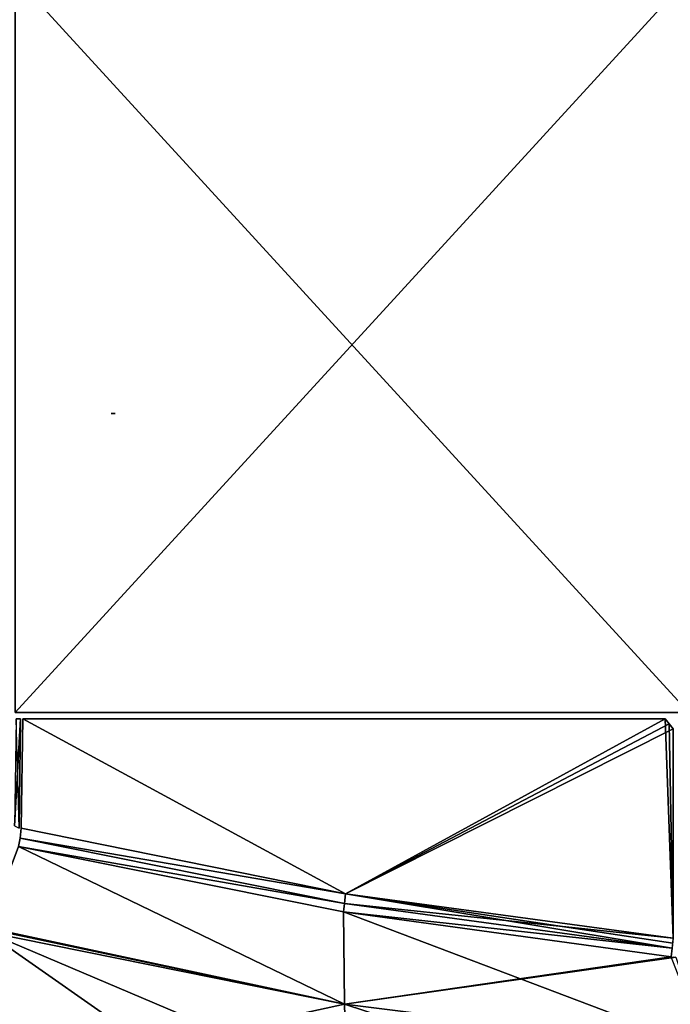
# Model space of a CAD drawing. Header units: millimetres. Extents: x -229 to 223, y -69 to 475.
# Tile 44 of 92: x -170 to -86, y 276 to 402. Entities that reach past the tile are written whole.
import ezdxf

# ---------------------------------------------------------------- set-up
doc = ezdxf.new("R2010")
doc.units = ezdxf.units.MM
doc.header["$LTSCALE"] = 65.185185
for name, color, linetype in [('215', 7, 'CONTINUOUS'), ('216', 7, 'CONTINUOUS'), ('217', 7, 'CONTINUOUS'), ('512', 7, 'CONTINUOUS'), ('514', 7, 'CONTINUOUS'), ('519', 7, 'CONTINUOUS'), ('521', 7, 'CONTINUOUS'), ('522', 7, 'CONTINUOUS'), ('523', 7, 'CONTINUOUS'), ('525', 7, 'CONTINUOUS'), ('561', 7, 'CONTINUOUS'), ('562', 7, 'CONTINUOUS'), ('588', 7, 'CONTINUOUS')]:
    doc.layers.add(name, color=color, linetype=linetype)

msp = doc.modelspace()

# ---------------------------------------------------------------- linework, layer by layer
at = {"layer": '215', "color": 7, "linetype": 'Continuous'}
for points in [[(-157.65, 351.2, 9.97), (-157.87, 351.2, 10), (-157.36, 351.2, 9.93), (-157.65, 351.2, 9.97)], [(-157.44, 351.19, 9.94), (-157.65, 351.2, 9.97), (-157.36, 351.2, 9.93), (-157.44, 351.19, 9.94)]]:
    msp.add_3dface(points, dxfattribs=at)
at = {"layer": '216', "color": 7, "linetype": 'Continuous'}
for points in [[(-170.16, 313, 134), (-84, 313, 134), (-170.16, 407, 134), (-170.16, 313, 134)], [(-170.16, 407, 134), (-84, 313, 134), (-84, 407, 134), (-170.16, 407, 134)]]:
    msp.add_3dface(points, dxfattribs=at)
at = {"layer": '217', "color": 7, "linetype": 'Continuous'}
for points in [[(-170.16, 407, -134), (-84, 407, -134), (-170.16, 313, -134), (-170.16, 407, -134)], [(-170.16, 313, -134), (-84, 407, -134), (-84, 313, -134), (-170.16, 313, -134)]]:
    msp.add_3dface(points, dxfattribs=at)
at = {"layer": '512', "color": 7, "linetype": 'Continuous'}
for points in [[(-178.4, 275.67, 111.17), (-128.57, 264.41, 109.75), (-178.2, 276, 111.69), (-178.4, 275.67, 111.17)], [(-178.2, 276, 111.69), (-128.57, 264.41, 109.75), (-178, 276.35, 112.18), (-178.2, 276, 111.69)], [(-178, 276.35, 112.18), (-128.57, 264.41, 109.75), (-152.9, 270.3, 111.79), (-178, 276.35, 112.18)]]:
    msp.add_3dface(points, dxfattribs=at)
at = {"layer": '514', "color": 7, "linetype": 'Continuous'}
for points in [[(-178.2, 276, -111.69), (-152.89, 270.3, -111.79), (-178.4, 275.67, -111.17), (-178.2, 276, -111.69)], [(-178, 276.35, -112.18), (-152.89, 270.3, -111.79), (-178.2, 276, -111.69), (-178, 276.35, -112.18)]]:
    msp.add_3dface(points, dxfattribs=at)
at = {"layer": '519', "color": 7, "linetype": 'Continuous'}
for points in [[(-173.65, 285.46, 122.95), (-128.02, 275.72, 122.22), (-169.73, 295.89, 132.64), (-173.65, 285.46, 122.95)], [(-169.73, 295.89, 132.64), (-128.02, 275.72, 122.22), (-128.16, 287.51, 132.35), (-169.73, 295.89, 132.64)], [(-128.02, 275.72, 122.22), (-81.67, 269.92, 122.07), (-128.16, 287.51, 132.35), (-128.02, 275.72, 122.22)], [(-128.16, 287.51, 132.35), (-81.67, 269.92, 122.07), (-86.25, 281.78, 132.13), (-128.16, 287.51, 132.35)], [(-178, 276.35, 112.18), (-152.9, 270.3, 111.79), (-173.86, 284.97, 122.43), (-178, 276.35, 112.18)], [(-173.86, 284.97, 122.43), (-128.02, 275.72, 122.22), (-173.69, 285.37, 122.85), (-173.86, 284.97, 122.43)], [(-152.9, 270.3, 111.79), (-127.74, 265.42, 111.45), (-173.86, 284.97, 122.43), (-152.9, 270.3, 111.79)], [(-173.86, 284.97, 122.43), (-127.74, 265.42, 111.45), (-128.02, 275.72, 122.22), (-173.86, 284.97, 122.43)], [(-173.69, 285.37, 122.85), (-128.02, 275.72, 122.22), (-173.65, 285.46, 122.95), (-173.69, 285.37, 122.85)], [(-127.74, 265.42, 111.45), (-77.42, 259.13, 110.95), (-128.02, 275.72, 122.22), (-127.74, 265.42, 111.45)], [(-128.02, 275.72, 122.22), (-77.42, 259.13, 110.95), (-81.67, 269.92, 122.07), (-128.02, 275.72, 122.22)]]:
    msp.add_3dface(points, dxfattribs=at)
at = {"layer": '521', "color": 7, "linetype": 'Continuous'}
for points in [[(-169.65, 298.22, 133.31), (-169.45, 312.2, 133.8), (-170.22, 298.53, 131.9), (-169.65, 298.22, 133.31)], [(-170.22, 298.53, 131.9), (-169.45, 312.2, 133.8), (-170.03, 312.2, 132.38), (-170.22, 298.53, 131.9)]]:
    msp.add_3dface(points, dxfattribs=at)
at = {"layer": '522', "color": 7, "linetype": 'Continuous'}
for points in [[(-169.37, 298.21, 133.5), (-127.91, 289.84, 133.21), (-169.17, 312.19, 133.99), (-169.37, 298.21, 133.5)], [(-127.91, 289.84, 133.21), (-87.02, 312.19, 133.99), (-169.17, 312.19, 133.99), (-127.91, 289.84, 133.21)], [(-86, 284.14, 133.01), (-87.02, 312.19, 133.99), (-127.91, 289.84, 133.21), (-86, 284.14, 133.01)], [(-86.51, 311.54, 133.97), (-87.02, 312.19, 133.99), (-86, 284.14, 133.01), (-86.51, 311.54, 133.97)], [(-86, 310.9, 133.94), (-86.51, 311.54, 133.97), (-86, 284.14, 133.01), (-86, 310.9, 133.94)]]:
    msp.add_3dface(points, dxfattribs=at)
at = {"layer": '523', "color": 7, "linetype": 'Continuous'}
for points in [[(-173.65, 285.46, -122.95), (-169.73, 295.89, -132.64), (-128.02, 275.72, -122.22), (-173.65, 285.46, -122.95)], [(-128.02, 275.72, -122.22), (-169.73, 295.89, -132.64), (-128.16, 287.51, -132.35), (-128.02, 275.72, -122.22)], [(-86.25, 281.78, -132.13), (-128.02, 275.72, -122.22), (-128.16, 287.51, -132.35), (-86.25, 281.78, -132.13)], [(-152.89, 270.3, -111.79), (-178, 276.35, -112.18), (-173.86, 284.97, -122.43), (-152.89, 270.3, -111.79)], [(-173.86, 284.97, -122.43), (-173.69, 285.37, -122.84), (-128.02, 275.72, -122.22), (-173.86, 284.97, -122.43)], [(-152.89, 270.3, -111.79), (-173.86, 284.97, -122.43), (-128.02, 275.72, -122.22), (-152.89, 270.3, -111.79)], [(-173.69, 285.37, -122.84), (-173.65, 285.46, -122.95), (-128.02, 275.72, -122.22), (-173.69, 285.37, -122.84)], [(-85.95, 281.75, -132.13), (-128.02, 275.72, -122.22), (-86.25, 281.78, -132.13), (-85.95, 281.75, -132.13)], [(-85.66, 281.72, -132.13), (-128.02, 275.72, -122.22), (-85.95, 281.75, -132.13), (-85.66, 281.72, -132.13)], [(-81.68, 269.92, -122.07), (-128.02, 275.72, -122.22), (-85.66, 281.72, -132.13), (-81.68, 269.92, -122.07)], [(-127.74, 265.42, -111.45), (-152.89, 270.3, -111.79), (-128.02, 275.72, -122.22), (-127.74, 265.42, -111.45)], [(-127.74, 265.42, -111.45), (-128.02, 275.72, -122.22), (-81.68, 269.92, -122.07), (-127.74, 265.42, -111.45)]]:
    msp.add_3dface(points, dxfattribs=at)
at = {"layer": '525', "color": 7, "linetype": 'Continuous'}
for points in [[(-169.49, 296.95, -133.25), (-169.37, 298.21, -133.5), (-127.91, 289.84, -133.21), (-169.49, 296.95, -133.25)], [(-128.03, 288.59, -132.96), (-169.73, 295.89, -132.64), (-169.49, 296.95, -133.25), (-128.03, 288.59, -132.96)], [(-128.03, 288.59, -132.96), (-169.49, 296.95, -133.25), (-127.91, 289.84, -133.21), (-128.03, 288.59, -132.96)], [(-128.16, 287.51, -132.35), (-169.73, 295.89, -132.64), (-128.03, 288.59, -132.96), (-128.16, 287.51, -132.35)], [(-86, 284.14, -133.01), (-128.03, 288.59, -132.96), (-127.91, 289.84, -133.21), (-86, 284.14, -133.01)], [(-86.13, 282.89, -132.76), (-128.16, 287.51, -132.35), (-128.03, 288.59, -132.96), (-86.13, 282.89, -132.76)], [(-86.13, 282.89, -132.76), (-128.03, 288.59, -132.96), (-86, 284.14, -133.01), (-86.13, 282.89, -132.76)], [(-86.25, 281.78, -132.13), (-128.16, 287.51, -132.35), (-86.13, 282.89, -132.76), (-86.25, 281.78, -132.13)]]:
    msp.add_3dface(points, dxfattribs=at)
at = {"layer": '561', "color": 7, "linetype": 'Continuous'}
for points in [[(-127.91, 289.84, -133.21), (-169.37, 298.21, -133.5), (-169.17, 312.19, -133.99), (-127.91, 289.84, -133.21)], [(-127.91, 289.84, -133.21), (-169.17, 312.19, -133.99), (-87.02, 312.19, -133.99), (-127.91, 289.84, -133.21)], [(-86.51, 311.54, -133.97), (-127.91, 289.84, -133.21), (-87.02, 312.19, -133.99), (-86.51, 311.54, -133.97)], [(-86, 310.9, -133.94), (-127.91, 289.84, -133.21), (-86.51, 311.54, -133.97), (-86, 310.9, -133.94)], [(-86, 284.14, -133.01), (-127.91, 289.84, -133.21), (-86, 310.9, -133.94), (-86, 284.14, -133.01)]]:
    msp.add_3dface(points, dxfattribs=at)
at = {"layer": '562', "color": 7, "linetype": 'Continuous'}
msp.add_3dface([(-169.65, 298.22, -133.31), (-170.03, 312.2, -132.38), (-169.45, 312.2, -133.8), (-169.65, 298.22, -133.31)], dxfattribs=at)
at = {"layer": '588', "color": 7, "linetype": 'Continuous'}
for points in [[(-127.91, 289.84, 133.21), (-169.37, 298.21, 133.5), (-169.49, 296.95, 133.25), (-127.91, 289.84, 133.21)], [(-169.49, 296.95, 133.25), (-169.73, 295.89, 132.64), (-128.03, 288.59, 132.96), (-169.49, 296.95, 133.25)], [(-127.91, 289.84, 133.21), (-169.49, 296.95, 133.25), (-128.03, 288.59, 132.96), (-127.91, 289.84, 133.21)], [(-169.73, 295.89, 132.64), (-128.16, 287.51, 132.35), (-128.03, 288.59, 132.96), (-169.73, 295.89, 132.64)], [(-86.13, 282.89, 132.76), (-127.91, 289.84, 133.21), (-128.03, 288.59, 132.96), (-86.13, 282.89, 132.76)], [(-86, 284.14, 133.01), (-127.91, 289.84, 133.21), (-86.07, 283.5, 132.94), (-86, 284.14, 133.01)], [(-127.91, 289.84, 133.21), (-86.13, 282.89, 132.76), (-86.07, 283.5, 132.94), (-127.91, 289.84, 133.21)], [(-128.16, 287.51, 132.35), (-86.13, 282.89, 132.76), (-128.03, 288.59, 132.96), (-128.16, 287.51, 132.35)], [(-128.16, 287.51, 132.35), (-86.25, 281.78, 132.13), (-86.13, 282.89, 132.76), (-128.16, 287.51, 132.35)]]:
    msp.add_3dface(points, dxfattribs=at)

doc.saveas('drawing.dxf')
